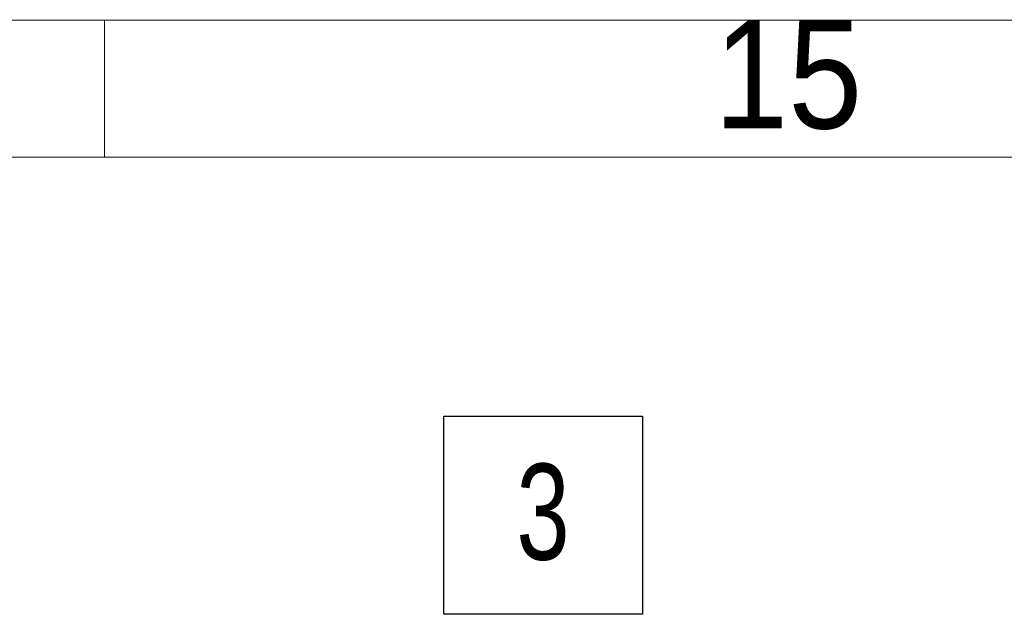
# Model space of a CAD drawing. Header units: millimetres. Extents: x 450 to 25135, y 150 to 17673.
# Tile 98 of 256: x 2172 to 3249, y 17020 to 17670. Entities that reach past the tile are written whole.
import ezdxf

# ---------------------------------------------------------------- set-up
doc = ezdxf.new("R2010")
doc.units = ezdxf.units.MM
doc.linetypes.add('SLD-Continua', pattern=[0])
doc.layers.add('COTAS', color=1, linetype='SLD-Continua')
doc.styles.add('SLDTEXTSTYLE3', font='GOTHIC.TTF', dxfattribs={"width": 0.913})
doc.styles.add('SLDTEXTSTYLE6', font='ARIALN.TTF', dxfattribs={"width": 0.87})

# ---------------------------------------------------------------- blocks, each defined once
blk = doc.blocks.new('SW_NOTE_0_10')
at = {"layer": 'COTAS', "color": 0, "ltscale": 30}
for p, q in [((-108.5, 1.3), (-108.5, 218.3)), ((-108.5, 218.3), (108.5, 218.3)), ((108.5, 218.3), (108.5, 1.3)), ((108.5, 1.3), (-108.5, 1.3))]:
    blk.add_line(p, q, dxfattribs=at)
at = {"layer": 'COTAS', "color": 0, "ltscale": 30, "insert": (-0.1, 166.1), "char_height": 105, "attachment_point": 2, "style": 'SLDTEXTSTYLE6'}
blk.add_mtext('3', dxfattribs=at)

msp = doc.modelspace()

# ---------------------------------------------------------------- linework, layer by layer
at = {"color": 7, "linetype": 'SLD-Continua', "lineweight": 18, "ltscale": 30}
for p, q in [((450, 17670), (25080, 17670)), ((2265, 17520), (2265, 17670)), ((600, 17520), (24930, 17520))]:
    msp.add_line(p, q, dxfattribs=at)

# ---------------------------------------------------------------- block references
at = {"layer": 'COTAS', "ltscale": 30}
msp.add_blockref('SW_NOTE_0_10', (2744.5, 17018.3), dxfattribs=at)

# ---------------------------------------------------------------- texts
at = {"color": 7, "linetype": 'Continuous', "lineweight": 0, "ltscale": 30, "insert": (3012.6, 17670.4), "char_height": 119.06, "attachment_point": 2, "style": 'SLDTEXTSTYLE3'}
msp.add_mtext('15', dxfattribs=at)

doc.saveas('drawing.dxf')
